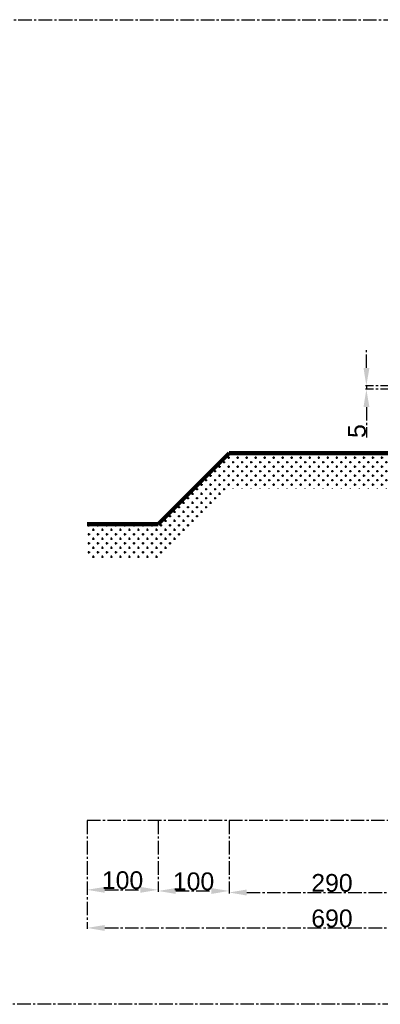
# Model space of a CAD drawing. Header units: centimetres. Extents: x -483 to 5478, y -332 to 3204.
# Tile 11 of 16: x 2526 to 3034, y 1816 to 3204. Entities that reach past the tile are written whole.
import ezdxf

# ---------------------------------------------------------------- set-up
doc = ezdxf.new("R2010")
doc.units = ezdxf.units.CM
doc.linetypes.add('AXES2', pattern=[28.575, 19.05, -3.175, 3.175, -3.175])
doc.styles.get("Standard").update_dxf_attribs({"font": 'arial.ttf'})
doc.dimstyles.new('ISO-25', dxfattribs={"dimtxt": 25, "dimasz": 25, "dimexe": 1.25, "dimexo": 0.625, "dimtad": 1, "dimtxsty": 'Standard', "dimcen": 2.5, "dimadec": 0, "dimazin": 0, "dimtfac": 1, "dimtmove": 0, "dimatfit": 3, "dimfxl": 1, "dimarcsym": 0})
pattern_1 = [(0, (3110.7856, 2192.7735), (6.35, 6.35), [3.175, -9.525]), (90, (3112.373, 2191.186), (-6.35, 6.35), [3.175, -9.525])]

# ---------------------------------------------------------------- blocks, each defined once
blk = doc.blocks.new('*D148')
at = {"color": 0, "linetype": 'AXES2', "lineweight": -2, "transparency": 16777216}
for p, q in [((2620.8, 2074.9), (2620.8, 1976.1)), ((2720.8, 2074.9), (2720.8, 1976.1)), ((2645.8, 1977.4), (2695.8, 1977.4))]:
    blk.add_line(p, q, dxfattribs=at)
at = {"color": 0, "linetype": 'AXES2', "transparency": 16777216}
for points in [[(2645.8, 1981.5), (2645.8, 1973.2), (2620.8, 1977.4)], [(2695.8, 1981.5), (2695.8, 1973.2), (2720.8, 1977.4)]]:
    blk.add_solid(points, dxfattribs=at)
at = {"layer": 'Defpoints', "color": 0, "linetype": 'AXES2', "transparency": 16777216}
for p in [(2620.8, 2075.5), (2720.8, 2075.5), (2720.8, 1977.4)]:
    blk.add_point(p, dxfattribs=at)
at = {"color": 0, "linetype": 'AXES2', "transparency": 16777216, "insert": (2670.8, 1990.8), "char_height": 25, "attachment_point": 5}
blk.add_mtext('100', dxfattribs=at)
blk = doc.blocks.new('*D149')
at = {"color": 0, "linetype": 'AXES2', "lineweight": -2, "transparency": 16777216}
for p, q in [((2720.8, 2074.9), (2720.8, 1974.5)), ((2820.8, 2074.9), (2820.8, 1974.5)), ((2745.8, 1975.8), (2795.8, 1975.8))]:
    blk.add_line(p, q, dxfattribs=at)
at = {"color": 0, "linetype": 'AXES2', "transparency": 16777216}
for points in [[(2745.8, 1979.9), (2745.8, 1971.6), (2720.8, 1975.8)], [(2795.8, 1979.9), (2795.8, 1971.6), (2820.8, 1975.8)]]:
    blk.add_solid(points, dxfattribs=at)
at = {"layer": 'Defpoints', "color": 0, "linetype": 'AXES2', "transparency": 16777216}
for p in [(2720.8, 2075.5), (2820.8, 2075.5), (2820.8, 1975.8)]:
    blk.add_point(p, dxfattribs=at)
at = {"color": 0, "linetype": 'AXES2', "transparency": 16777216, "insert": (2770.8, 1989.2), "char_height": 25, "attachment_point": 5}
blk.add_mtext('100', dxfattribs=at)
blk = doc.blocks.new('*D150')
at = {"color": 0, "linetype": 'AXES2', "lineweight": -2, "transparency": 16777216}
for p, q in [((2820.8, 2074.9), (2820.8, 1972.3)), ((3110.8, 2074.9), (3110.8, 1972.3)), ((2845.8, 1973.6), (3085.8, 1973.6))]:
    blk.add_line(p, q, dxfattribs=at)
at = {"color": 0, "linetype": 'AXES2', "transparency": 16777216}
for points in [[(2845.8, 1977.8), (2845.8, 1969.4), (2820.8, 1973.6)], [(3085.8, 1977.8), (3085.8, 1969.4), (3110.8, 1973.6)]]:
    blk.add_solid(points, dxfattribs=at)
at = {"layer": 'Defpoints', "color": 0, "linetype": 'AXES2', "transparency": 16777216}
for p in [(2820.8, 2075.5), (3110.8, 2075.5), (3110.8, 1973.6)]:
    blk.add_point(p, dxfattribs=at)
at = {"color": 0, "linetype": 'AXES2', "transparency": 16777216, "insert": (2965.8, 1987), "char_height": 25, "attachment_point": 5}
blk.add_mtext('290', dxfattribs=at)
blk = doc.blocks.new('*D163')
at = {"color": 0, "linetype": 'AXES2', "lineweight": -2, "transparency": 16777216}
for p, q in [((2620.8, 2074.9), (2620.8, 1922.4)), ((3310.8, 2074.9), (3310.8, 1922.4)), ((2645.8, 1923.7), (3285.8, 1923.7))]:
    blk.add_line(p, q, dxfattribs=at)
at = {"color": 0, "linetype": 'AXES2', "transparency": 16777216}
for points in [[(2645.8, 1927.8), (2645.8, 1919.5), (2620.8, 1923.7)], [(3285.8, 1927.8), (3285.8, 1919.5), (3310.8, 1923.7)]]:
    blk.add_solid(points, dxfattribs=at)
at = {"layer": 'Defpoints', "color": 0, "linetype": 'AXES2', "transparency": 16777216}
for p in [(2620.8, 2075.5), (3310.8, 2075.5), (3310.8, 1923.7)]:
    blk.add_point(p, dxfattribs=at)
at = {"color": 0, "linetype": 'AXES2', "transparency": 16777216, "insert": (2965.8, 1937), "char_height": 25, "attachment_point": 5}
blk.add_mtext('690', dxfattribs=at)
blk = doc.blocks.new('*D181')
at = {"color": 0, "linetype": 'AXES2', "lineweight": -2, "transparency": 16777216}
for p, q in [((3014.3, 2712.8), (3014.3, 2737.8)), ((3110.2, 2687.8), (3013.1, 2687.8)), ((3110.2, 2682.8), (3013.1, 2682.8)), ((3014.3, 2687.8), (3014.3, 2682.8)), ((3014.3, 2657.8), (3014.3, 2614.9))]:
    blk.add_line(p, q, dxfattribs=at)
at = {"color": 0, "linetype": 'AXES2', "transparency": 16777216}
for points in [[(3010.2, 2712.8), (3018.5, 2712.8), (3014.3, 2687.8)], [(3010.2, 2657.8), (3018.5, 2657.8), (3014.3, 2682.8)]]:
    blk.add_solid(points, dxfattribs=at)
at = {"layer": 'Defpoints', "color": 0, "linetype": 'AXES2', "transparency": 16777216}
for p in [(3014.3, 2682.8), (3110.8, 2687.8), (3110.8, 2682.8)]:
    blk.add_point(p, dxfattribs=at)
at = {"color": 0, "linetype": 'AXES2', "transparency": 16777216, "insert": (3001, 2623.9), "char_height": 25, "attachment_point": 5, "rotation": 90}
blk.add_mtext('5', dxfattribs=at)

msp = doc.modelspace()

# ---------------------------------------------------------------- hatches: boundary and pattern name
at = {"linetype": 'AXES2', "true_color": 0x139b48}
h = msp.add_hatch(dxfattribs=at)
h.set_pattern_fill('CROSS', color=114)
h.set_pattern_definition(pattern_1)
edge = h.paths.add_edge_path()
edge.add_line((2620.786, 2492.773), (2620.786, 2442.773))
edge.add_line((2620.786, 2492.773), (2720.786, 2492.773))
edge.add_line((2720.786, 2442.773), (2620.786, 2442.773))
edge.add_line((2820.786, 2542.773), (2720.786, 2442.773))
edge.add_line((2720.786, 2492.773), (2820.786, 2592.773))
edge.add_line((3050.786, 2542.773), (2820.786, 2542.773))
edge.add_line((2820.786, 2592.773), (3120.786, 2592.773))
h = msp.add_hatch(dxfattribs=at)
h.set_pattern_fill('CROSS', color=114)
h.set_pattern_definition(pattern_1)
edge = h.paths.add_edge_path()
edge.add_line((3050.786, 2442.773), (3050.786, 2542.773))
edge.add_line((3110.786, 2442.773), (3110.786, 2592.773))
edge.add_line((2820.786, 2592.773), (3120.786, 2592.773))
edge.add_line((3050.786, 2442.773), (3110.786, 2382.773))

# ---------------------------------------------------------------- linework, layer by layer
at = {"linetype": 'AXES2'}
for p, q in [((-476.467, 3203.656), (5478.205, 3203.656)), ((2620.786, 2075.523), (4428.392, 2075.523)), ((2820.786, 2075.523), (3110.786, 2075.523)), ((5456.129, 1816.055), (2263.176, 1816.055))]:
    msp.add_line(p, q, dxfattribs=at)
at = {"color": 2, "linetype": 'ByBlock', "lineweight": 211, "true_color": 0xf1eb1f}
for p, q in [((2720.786, 2492.773), (2820.786, 2592.773)), ((2820.786, 2592.773), (3120.786, 2592.773)), ((2620.786, 2492.773), (2720.786, 2492.773))]:
    msp.add_line(p, q, dxfattribs=at)
at = {"linetype": 'ByBlock'}
msp.add_line((2820.786, 2592.773), (3120.786, 2592.773), dxfattribs=at)

# ---------------------------------------------------------------- dimensions: what is measured, and where the dimension line sits
at = {"linetype": 'AXES2'}
dim = msp.add_linear_dim(base=(3014.344, 2682.773), p1=(3110.786, 2687.773), p2=(3110.786, 2682.773), angle=90, dimstyle='ISO-25', dxfattribs=at)
dim.commit()
dim.dimension.update_dxf_attribs({"geometry": '*D181', "text_midpoint": (3001.006, 2623.861)})
for base, p1, p2, picture, middle in [((2720.786, 1977.38), (2620.786, 2075.523), (2720.786, 2075.523), '*D148', (2670.786, 1990.769)), ((3310.786, 1923.654), (2620.786, 2075.523), (3310.786, 2075.523), '*D163', (2965.786, 1937.043)), ((2820.786, 1975.782), (2720.786, 2075.523), (2820.786, 2075.523), '*D149', (2770.786, 1989.171)), ((3110.786, 1973.585), (2820.786, 2075.523), (3110.786, 2075.523), '*D150', (2965.786, 1986.974))]:
    dim = msp.add_linear_dim(base=base, p1=p1, p2=p2, dimstyle='ISO-25', dxfattribs=at)
    dim.commit()
    dim.dimension.update_dxf_attribs({"geometry": picture, "text_midpoint": middle})

doc.saveas('drawing.dxf')
